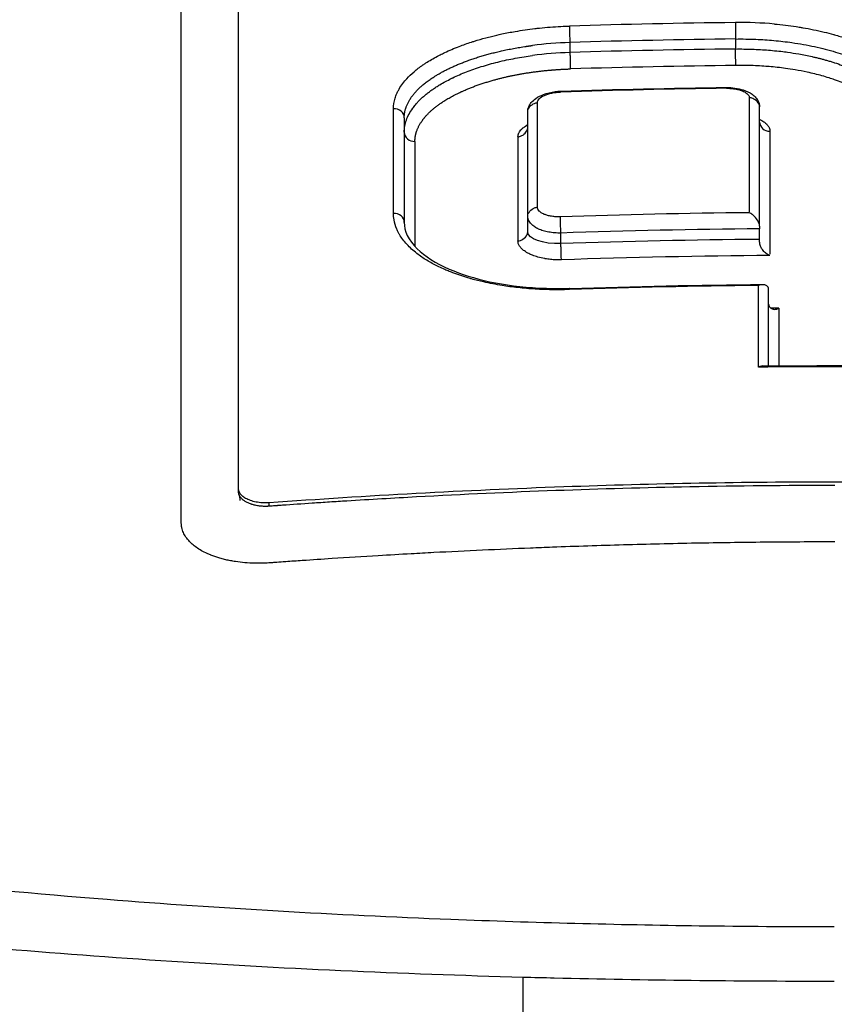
# Model space of a CAD drawing. Header units: millimetres. Extents: x 0 to 4378, y 0 to 2376.
# Tile 197 of 256: x 769 to 777, y 2201 to 2210. Entities that reach past the tile are written whole.
import ezdxf

# ---------------------------------------------------------------- set-up
doc = ezdxf.new("R2010")
doc.units = ezdxf.units.MM
doc.header["$LTSCALE"] = 0.2

# ---------------------------------------------------------------- blocks, each defined once
blk = doc.blocks.new('A$Ce3085cef_1')
for p, q in [((-5.8641, 39.3959), (-5.8641, 44.5343)), ((-2.6082, 43.7849), (-2.6082, 43.6864)), ((-0.9801, 43.8191), (-0.9801, 43.7207)), ((-3.0223, 41.9227), (-3.0223, 43.1037)), ((-0.7431, 41.9781), (-0.7431, 43.1513)), ((-4.2361, 43.0443), (-4.2361, 42.0161)), ((-2.9261, 43.0192), (-2.9261, 43.0192)), ((-2.6968, 41.8078), (-2.6968, 41.9119)), ((-0.7431, 41.9534), (-0.7431, 41.9534)), ((-0.7431, 41.8494), (-0.7431, 41.9534)), ((-0.7431, 41.8494), (-0.7431, 41.8494)), ((-0.6545, 40.6054), (-0.6545, 41.3579)), ((-5.8641, 39.3695), (-5.8641, 39.3959)), ((-5.5641, 39.2257), (-5.5641, 39.2593)), ((-3.0676, 31.8736), (-3.0676, 34.5946))]:
    blk.add_line(p, q)
for radius, start, end in [(86.4127, 313.060477, 226.939523), (59, 311.988837, 228.011163), (57.092, 313.69818, 226.30182), (43.77, 94.66213, 94.66216)]:
    blk.add_arc((0, 0), radius, start, end)
for centre, major_axis, ratio, start_param, end_param in [((0.0037, -29.7707), (79.4616, 0.0003), 0.92821, 1.583196, 1.603727), ((-2.6094, 43.8556), (0.0031, -0.1), 0.012293, 3.571037, 5.497822), ((-1.3073, 43.0114), (2.0091, 0.2303), 0.468781, 1.15717, 1.354595), ((-2.5748, 43.1707), (1.5481, 0.0426), 0.397012, 1.581389, 1.822153), ((0.0037, -29.7435), (79.293, 0.0001), 0.927804, 1.583203, 1.603741), ((-2.6042, 42.9646), (1.6381, 0.061), 0.440164, 1.55681, 1.783476), ((0.0038, -29.6722), (79.1368, 0.0001), 0.92749, 1.583228, 1.603807), ((0.0038, -29.6448), (78.9683, -0.0001), 0.927077, 1.583235, 1.603822), ((0.0056, -29.2898), (-78.2616, -0.0002), 0.928055, 4.726124, 4.74695), ((-2.6968, 43.2526), (0.0018, -0.0536), 0.018829, 3.145343, 3.70508), ((-1.0687, 43.289), (0.0007, -0.0538), 0.007405, 3.1416, 3.707715), ((-1.0687, 43.289), (0.0007, -0.0538), 0.007405, 3.137067, 3.1416), ((-2.9457, -29.8101), (0.019, 81.126), 0.000071, 5.803652, 5.831887), ((-0.8515, -30.1104), (-0.007, -81.489), 0.000028, 2.660253, 2.691101), ((-4.3629, -29.5184), (0.0211, 80.7617), 0.000068, 5.802861, 5.831224), ((-4.3361, 43.0443), (0.1, 0), 0.899596, 0, 1.626139), ((-0.6431, 43.003), (-0.1, 0), 0.900526, 6.283185, 7.862272), ((-4.1361, 42.9025), (-0.1, 0), 0.899995, 6.283175, 7.906902), ((-0.6365, -30.1278), (0.0055, -81.1094), 0.000023, 3.591106, 3.624604), ((-4.1093, -29.5575), (-0.0212, 80.4119), 0.000071, 0.45104, 0.479465), ((-3.0981, -29.7669), (-0.0196, 80.6733), 0.000073, 0.450484, 0.478814), ((-4.3361, 42.0161), (0.1, 0), 0.886849, 0.000221, 1.627434), ((0.0076, -28.1721), (-75.7133, -0.0005), 0.928348, 4.723634, 4.748175), ((-4.3361, 42.0161), (0.1, 0), 0.886849, 0, 0.000221), ((0.0069, -28.1171), (-75.5231, -0.0002), 0.927848, 4.722318, 4.748194), ((-0.743, 42.0704), (-0.0001, -0.1331), 0.000577, 5.47928, 5.787409), ((0.007, -28.019), (-75.3372, -0.0001), 0.927455, 4.722345, 4.748285), ((-0.7432, 41.7337), (-0.0001, -0.1315), 0.000574, 2.333891, 2.64588), ((-4.1361, 41.8758), (0.1, 0), 0.887242, 4.697212, 4.766569), ((0.0063, -27.9658), (-75.1492, 0.0002), 0.926947, 4.721021, 4.748302), ((0.0088, -27.3771), (-74.1038, -0.0002), 0.928107, 4.722701, 4.747737), ((-2.6068, 41.2686), (-0.0033, 0.0999), 0.01318, 0.032065, 0.500459), ((-0.7644, -30.7863), (0.0084, 82.2556), 0.000039, 5.763106, 5.783078), ((-0.7615, 41.3793), (0.1057, -0.0313), 0.536293, 0.167876, 0.505371), ((-0.5506, 41.19), (0.1025, -0.0321), 0.540826, 3.320002, 3.662502), ((0.0066, -27.3943), (-73.9544, 0), 0.927194, 4.719966, 4.721036), ((-0.5474, -30.7389), (-0.006, 81.8019), 0.000028, 0.496809, 0.511176), ((-0.0005, -25.6694), (-71.3938, 0), 0.928182, 4.701895, 4.722965)]:
    blk.add_ellipse(centre, major_axis=major_axis, ratio=ratio, start_param=start_param, end_param=end_param)
for points, knots in [([(-3.0676, 34.5946), (-3.6683, 34.6109), (-4.2645, 34.6324), (-5.4527, 34.6866), (-6.0434, 34.7192), (-7.8025, 34.8345), (-8.9555, 34.9344), (-10.4009, 35.0921), (-10.7198, 35.129), (-11.3987, 35.2122), (-11.7573, 35.259), (-14.9563, 35.7015), (-17.5555, 36.2448), (-20.0861, 37.0013), (-20.3724, 37.091), (-20.8056, 37.233), (-20.9514, 37.2819), (-21.3863, 37.4313), (-21.6674, 37.5331), (-22.0779, 37.689), (-22.2135, 37.7418), (-22.6156, 37.9022), (-22.8754, 38.0113), (-23.3797, 38.2344), (-23.6234, 38.3481), (-24.3338, 38.698), (-24.7719, 38.9399), (-25.5661, 39.4348), (-25.9226, 39.6877), (-26.3899, 40.07), (-26.5321, 40.1954), (-26.9431, 40.587), (-27.1799, 40.8575), (-27.5607, 41.4009), (-27.7053, 41.6726), (-28.2103, 43.0338), (-27.9319, 44.1023), (-26.6844, 45.4353), (-26.325, 45.7455), (-25.2759, 46.5023), (-24.5094, 46.9405), (-23.1725, 47.5633), (-22.6959, 47.765), (-21.6842, 48.1547), (-21.1468, 48.3434), (-20.5833, 48.5238)], [0.000007, 0.000007, 0.000007, 0.000007, 0.181296, 0.181296, 0.36259, 0.36259, 0.725449, 0.725449, 0.829256, 0.829256, 0.94777, 0.94777, 1.897123, 1.897123, 2.023549, 2.023549, 2.087146, 2.087146, 2.219428, 2.219428, 2.286205, 2.286205, 2.420452, 2.420452, 2.555207, 2.555207, 2.82874, 2.82874, 3.100813, 3.100813, 3.232046, 3.232046, 3.509604, 3.509604, 3.78222, 3.78222, 4.864201, 4.864201, 5.199734, 5.199734, 5.702448, 5.702448, 5.953638, 5.953638, 6.20439, 6.20439, 6.20439, 6.20439]), ([(-20.2547, 48.3825), (-21.0104, 48.1157), (-22.1924, 47.6647), (-24.1886, 46.5858), (-24.9002, 46.0891), (-26.5903, 44.4813), (-26.8306, 43.4343), (-26.4223, 41.9577), (-26.1116, 41.43), (-25.4006, 40.6646), (-25.1244, 40.4142), (-23.5524, 39.1881), (-21.6857, 38.2958), (-17.0097, 36.8027), (-14.2528, 36.2088), (-9.8987, 35.6157), (-8.5437, 35.4718), (-6.0427, 35.2748), (-4.9142, 35.21), (-2.9683, 35.1345), (-2.1499, 35.1136), (-0.8961, 35.0967), (-0.4546, 35.0937), (-0.0094, 35.0937)], [-5.832325, -5.832325, -5.832325, -5.832325, -5.274421, -5.274421, -4.846437, -4.846437, -3.928454, -3.928454, -3.418934, -3.418934, -3.165574, -3.165574, -2.150485, -2.150485, -1.152487, -1.152487, -0.72343, -0.72343, -0.378701, -0.378701, -0.13356, -0.13356, -0.000001, -0.000001, -0.000001, -0.000001]), ([(-6.4257, 39.0401), (-6.4263, 39.046), (-6.4266, 39.0514), (-6.427, 39.0593), (-6.4271, 39.0621), (-6.4272, 39.0686), (-6.4273, 39.0732), (-6.4272, 39.0833), (-6.4271, 39.0887), (-6.4269, 39.1007), (-6.4268, 39.1073), (-6.4268, 39.1181), (-6.4268, 39.1221), (-6.427, 39.1387), (-6.4271, 39.152), (-6.4272, 39.1831), (-6.4271, 39.2009), (-6.427, 39.2239), (-6.427, 39.23), (-6.427, 39.2379), (-6.427, 39.2399), (-6.4271, 39.2852), (-6.4271, 39.3297), (-6.4271, 39.3883), (-6.4271, 39.4032), (-6.4271, 39.4298), (-6.4271, 39.4418), (-6.4271, 39.4994), (-6.4271, 39.5465), (-6.4271, 39.6403), (-6.4271, 39.687), (-6.4271, 39.7431), (-6.4271, 39.7549), (-6.4271, 39.922), (-6.4271, 40.0806), (-6.4272, 40.2636), (-6.4272, 40.2852), (-6.4272, 40.3454), (-6.4272, 40.3842), (-6.4272, 40.5352), (-6.4272, 40.6486), (-6.4272, 40.8003), (-6.4272, 40.8398), (-6.4272, 40.9207), (-6.4271, 40.962), (-6.4271, 41.0404), (-6.4271, 41.0774), (-6.4271, 41.1589), (-6.4271, 41.2081), (-6.4272, 41.339), (-6.4272, 41.4211), (-6.4272, 41.5884), (-6.4272, 41.6736), (-6.4273, 41.8126), (-6.4273, 41.8658), (-6.4273, 42.0027), (-6.4273, 42.0868), (-6.4273, 42.2169), (-6.4273, 42.2627), (-6.4273, 42.3879), (-6.4273, 42.4678), (-6.4273, 42.5542), (-6.4273, 42.5605), (-6.4273, 42.6664), (-6.4273, 42.7663), (-6.4273, 42.8888), (-6.4273, 42.9108), (-6.4273, 43.0185), (-6.4273, 43.1044), (-6.4272, 43.2103), (-6.4272, 43.2299), (-6.4272, 43.2859), (-6.4272, 43.3239), (-6.4272, 43.4007), (-6.4272, 43.4395), (-6.4272, 43.5089), (-6.4272, 43.54), (-6.4272, 43.6421), (-6.4272, 43.7165), (-6.4272, 43.864), (-6.4273, 43.9371), (-6.4273, 44.0337), (-6.4273, 44.0579), (-6.4272, 44.0984), (-6.4272, 44.1149), (-6.4272, 44.1388), (-6.4272, 44.1463), (-6.4273, 44.1657), (-6.4272, 44.1776), (-6.4274, 44.2014), (-6.4262, 44.2134), (-6.4192, 44.2433), (-6.4117, 44.2613), (-6.3904, 44.2965), (-6.3768, 44.3138), (-6.3544, 44.3367), (-6.3484, 44.3425), (-6.3347, 44.3548), (-6.3269, 44.3613), (-6.3188, 44.3677)], [0.1547889, 0.1547889, 0.1547889, 0.1547889, 0.1556926, 0.1556926, 0.15625, 0.15625, 0.1571294, 0.1571294, 0.157985, 0.157985, 0.1588842, 0.1588842, 0.1593979, 0.1593979, 0.1609748, 0.1609748, 0.16303, 0.16303, 0.1637965, 0.1637965, 0.1640625, 0.1640625, 0.1698619, 0.1698619, 0.171875, 0.171875, 0.1734917, 0.1734917, 0.17959, 0.17959, 0.1858108, 0.1858108, 0.1875, 0.1875, 0.2102807, 0.2102807, 0.213324, 0.213324, 0.21875, 0.21875, 0.234375, 0.234375, 0.2394535, 0.2394535, 0.2447268, 0.2447268, 0.25, 0.25, 0.2579257, 0.2579257, 0.271009, 0.271009, 0.2844034, 0.2844034, 0.2926672, 0.2926672, 0.3055371, 0.3055371, 0.3125, 0.3125, 0.3245564, 0.3245564, 0.3255033, 0.3255033, 0.3404729, 0.3404729, 0.34375, 0.34375, 0.3564771, 0.3564771, 0.359375, 0.359375, 0.3647332, 0.3647332, 0.3702121, 0.3702121, 0.375, 0.375, 0.3873006, 0.3873006, 0.3994031, 0.3994031, 0.40346, 0.40346, 0.40625, 0.40625, 0.4075224, 0.4075224, 0.409563, 0.409563, 0.4116065, 0.4116065, 0.4146444, 0.4146444, 0.4175924, 0.4175924, 0.4185939, 0.4185939, 0.4197379, 0.4197379, 0.4197379, 0.4197379]), ([(-4.3416, 43.1342), (-4.3416, 43.1685), (-4.3364, 43.203), (-4.3213, 43.2526), (-4.3156, 43.2679), (-4.3044, 43.2933), (-4.2993, 43.3036), (-4.2741, 43.3504), (-4.2484, 43.3865), (-4.215, 43.4239), (-4.213, 43.4261), (-4.1896, 43.4518), (-4.1657, 43.4748), (-4.1127, 43.5203), (-4.0835, 43.5427), (-4.0426, 43.5708), (-4.0331, 43.5772), (-3.9879, 43.6065), (-3.9497, 43.6287), (-3.9006, 43.6546), (-3.8919, 43.659), (-3.8681, 43.6711), (-3.8527, 43.6786), (-3.7922, 43.7071), (-3.745, 43.7272), (-3.6569, 43.7611), (-3.6168, 43.7753), (-3.5655, 43.792), (-3.5554, 43.7952), (-3.5095, 43.8095), (-3.4727, 43.8202), (-3.4162, 43.8353), (-3.397, 43.8402), (-3.3443, 43.8532), (-3.3105, 43.861), (-3.2329, 43.8775), (-3.1888, 43.886), (-3.081, 43.9046), (-3.0165, 43.9139), (-2.9365, 43.9234), (-2.9216, 43.925), (-2.8371, 43.9339), (-2.7667, 43.9394), (-2.6684, 43.9444), (-2.6406, 43.9456), (-2.6127, 43.9464)], [0, 0, 0, 0, 0.086535, 0.086535, 0.124961, 0.124961, 0.151074, 0.151074, 0.244171, 0.244171, 0.25, 0.25, 0.31207, 0.31207, 0.375, 0.375, 0.39351, 0.39351, 0.461179, 0.461179, 0.475398, 0.475398, 0.5, 0.5, 0.570047, 0.570047, 0.625, 0.625, 0.638241, 0.638241, 0.685239, 0.685239, 0.70908, 0.70908, 0.75, 0.75, 0.801734, 0.801734, 0.874941, 0.874941, 0.891604, 0.891604, 0.969373, 0.969373, 1, 1, 1, 1]), ([(-0.9818, 43.9807), (-0.9818, 43.9776), (-0.9817, 43.9729), (-0.9817, 43.9606), (-0.9816, 43.9528), (-0.9814, 43.9349), (-0.9813, 43.9245), (-0.9812, 43.9116), (-0.9812, 43.9092), (-0.981, 43.8954), (-0.9809, 43.8838), (-0.9806, 43.8622), (-0.9805, 43.8521), (-0.9803, 43.835), (-0.9802, 43.8279), (-0.9801, 43.8209), (-0.9801, 43.82), (-0.9801, 43.8191)], [0, 0, 0, 0, 0.1392269, 0.1392269, 0.2922355, 0.2922355, 0.4565771, 0.4565771, 0.493318, 0.493318, 0.6679655, 0.6679655, 0.8339827, 0.8339827, 0.9775709, 0.9775709, 1, 1, 1, 1]), ([(-0.5987, 43.9664), (-0.5253, 43.9599), (-0.4531, 43.9513), (-0.3826, 43.9406), (-0.3735, 43.9393), (-0.3643, 43.9378), (-0.3552, 43.9364), (-0.3428, 43.9344), (-0.3304, 43.9324), (-0.318, 43.9303), (-0.2465, 43.9181), (-0.1769, 43.9038), (-0.11, 43.8875), (-0.0788, 43.8799), (-0.0483, 43.8719), (-0.0183, 43.8635), (-0.0149, 43.8626), (-0.0115, 43.8616), (-0.0081, 43.8606), (0.0305, 43.8496), (0.0681, 43.8378), (0.1044, 43.8253), (0.1443, 43.8116), (0.1828, 43.7972), (0.2197, 43.782), (0.2277, 43.7786), (0.2358, 43.7753), (0.2437, 43.7719), (0.2803, 43.7562), (0.3153, 43.7398), (0.3485, 43.7228), (0.3818, 43.7057), (0.4133, 43.688), (0.4428, 43.6696), (0.4482, 43.6662), (0.4536, 43.6628), (0.4588, 43.6594), (0.4887, 43.6401), (0.5163, 43.6201), (0.5417, 43.5996)], [0.1417191, 0.1417191, 0.1417191, 0.1417191, 0.2245257, 0.2245257, 0.2245257, 0.2352819, 0.2352819, 0.2352819, 0.2500001, 0.2500001, 0.2500001, 0.3353253, 0.3353253, 0.3353253, 0.3750004, 0.3750004, 0.3750004, 0.3795212, 0.3795212, 0.3795212, 0.4310028, 0.4310028, 0.4310028, 0.4875887, 0.4875887, 0.4875887, 0.5000005, 0.5000005, 0.5000005, 0.5571926, 0.5571926, 0.5571926, 0.6144663, 0.6144663, 0.6144663, 0.6250007, 0.6250007, 0.6250007, 0.6844931, 0.6844931, 0.6844931, 0.6844931]), ([(-0.9801, 43.8191), (-0.913, 43.8199), (-0.8459, 43.8189), (-0.7202, 43.8136), (-0.6614, 43.8097), (-0.5434, 43.799), (-0.4842, 43.7922), (-0.3495, 43.7731), (-0.2749, 43.7598), (-0.1314, 43.7287), (-0.0625, 43.7109), (0.0635, 43.6724), (0.121, 43.652), (0.2101, 43.6153), (0.2439, 43.5999), (0.3364, 43.5534), (0.3904, 43.5206), (0.4525, 43.4747), (0.4672, 43.463), (0.5213, 43.417), (0.5547, 43.3813), (0.597, 43.3217), (0.6104, 43.2984), (0.637, 43.2385), (0.6461, 43.2015), (0.6479, 43.1603), (0.648, 43.1562), (0.648, 43.1522)], [0, 0, 0, 0, 0.0781426, 0.0781426, 0.1478331, 0.1478331, 0.2199982, 0.2199982, 0.3154517, 0.3154517, 0.4109052, 0.4109052, 0.5000049, 0.5000049, 0.5590367, 0.5590367, 0.6713892, 0.6713892, 0.7086872, 0.7086872, 0.8168879, 0.8168879, 0.8845111, 0.8845111, 0.9887063, 0.9887063, 1, 1, 1, 1]), ([(-4.2361, 42.9025), (-4.2361, 42.9229), (-4.2342, 42.9429), (-4.2308, 42.9624), (-4.2272, 42.9828), (-4.2218, 43.0028), (-4.2149, 43.0223), (-4.2078, 43.0424), (-4.199, 43.0618), (-4.1889, 43.0808), (-4.1783, 43.1006), (-4.1662, 43.1198), (-4.1529, 43.1383), (-4.1443, 43.1502), (-4.1352, 43.1619), (-4.1257, 43.1732), (-4.1175, 43.183), (-4.1093, 43.1922), (-4.101, 43.201), (-4.0925, 43.2101), (-4.0839, 43.2188), (-4.0752, 43.2273), (-4.0663, 43.2359), (-4.0573, 43.2442), (-4.048, 43.2524), (-4.0387, 43.2606), (-4.0292, 43.2687), (-4.0193, 43.2767), (-4.0096, 43.2846), (-3.9996, 43.2925), (-3.9889, 43.3005), (-3.9786, 43.3082), (-3.9678, 43.3161), (-3.9561, 43.3242), (-3.9452, 43.3318), (-3.9336, 43.3396), (-3.9211, 43.3476), (-3.91, 43.3548), (-3.8981, 43.3622), (-3.8854, 43.3698), (-3.8499, 43.3911), (-3.8125, 43.4114), (-3.7735, 43.4306), (-3.7706, 43.432), (-3.7678, 43.4334), (-3.7649, 43.4348), (-3.7623, 43.4361), (-3.7596, 43.4374), (-3.7569, 43.4387), (-3.7145, 43.459), (-3.6703, 43.4781), (-3.6245, 43.496), (-3.5773, 43.5144), (-3.5284, 43.5316), (-3.4783, 43.5474), (-3.4257, 43.5639), (-3.3718, 43.579), (-3.3167, 43.5926), (-3.2879, 43.5997), (-3.2589, 43.6064), (-3.2295, 43.6128), (-3.1735, 43.6248), (-3.1165, 43.6354), (-3.0589, 43.6446), (-3.0315, 43.6489), (-3.0039, 43.6529), (-2.9763, 43.6566)], [0, 0, 0, 0, 0.0500932, 0.0500932, 0.0500932, 0.1027057, 0.1027057, 0.1027057, 0.1568514, 0.1568514, 0.1568514, 0.2135583, 0.2135583, 0.2135583, 0.25, 0.25, 0.25, 0.28125, 0.28125, 0.28125, 0.3135932, 0.3135932, 0.3135932, 0.3466932, 0.3466932, 0.3466932, 0.380007, 0.380007, 0.380007, 0.4124276, 0.4124276, 0.4124276, 0.4439242, 0.4439242, 0.4439242, 0.4735639, 0.4735639, 0.4735639, 0.5, 0.5, 0.5, 0.5736175, 0.5736175, 0.5736175, 0.5789606, 0.5789606, 0.5789606, 0.5839635, 0.5839635, 0.5839635, 0.6629122, 0.6629122, 0.6629122, 0.7443282, 0.7443282, 0.7443282, 0.8296264, 0.8296264, 0.8296264, 0.8742063, 0.8742063, 0.8742063, 0.9594498, 0.9594498, 0.9594498, 1, 1, 1, 1]), ([(-2.6082, 43.6864), (-2.6076, 43.6745), (-2.607, 43.6572), (-2.6064, 43.6382), (-2.6057, 43.6161), (-2.605, 43.5918), (-2.6045, 43.5709), (-2.604, 43.5528), (-2.6037, 43.5373), (-2.6036, 43.5283), (-2.6036, 43.527), (-2.6036, 43.5259), (-2.6036, 43.5249)], [0, 0, 0, 0, 0.302576, 0.302576, 0.302576, 0.65372, 0.65372, 0.65372, 0.958612, 0.958612, 0.958612, 1, 1, 1, 1]), ([(-0.9801, 43.7207), (-0.9255, 43.7214), (-0.8711, 43.7207), (-0.7627, 43.717), (-0.7086, 43.7139), (-0.6019, 43.7054), (-0.5493, 43.6999), (-0.4876, 43.692), (-0.4779, 43.6907), (-0.4314, 43.6843), (-0.395, 43.6786), (-0.3147, 43.6646), (-0.2711, 43.6559), (-0.2158, 43.6435), (-0.2042, 43.6408), (-0.1815, 43.6354), (-0.1705, 43.6327), (-0.1489, 43.6272), (-0.1383, 43.6245), (-0.1168, 43.6187), (-0.1059, 43.6158), (-0.0834, 43.6094), (-0.0718, 43.6061), (-0.0478, 43.5989), (-0.0356, 43.5952), (-0.0177, 43.5895), (-0.013, 43.588), (0.0442, 43.5694), (0.0944, 43.5509), (0.151, 43.5273), (0.1599, 43.5235), (0.2019, 43.505), (0.2338, 43.4897), (0.3047, 43.4522), (0.3426, 43.4295), (0.3838, 43.4015), (0.3906, 43.3968), (0.4043, 43.387), (0.4111, 43.382), (0.4247, 43.3717), (0.4314, 43.3665), (0.4445, 43.3561), (0.4507, 43.351), (0.464, 43.3397), (0.4701, 43.3343), (0.48, 43.3255), (0.4871, 43.3189), (0.5024, 43.3042), (0.5105, 43.296), (0.5274, 43.2781), (0.5361, 43.2683), (0.5536, 43.2473), (0.5623, 43.2361), (0.5793, 43.2121), (0.5875, 43.1995), (0.6028, 43.1732), (0.6099, 43.1596), (0.6226, 43.1312), (0.6283, 43.1164), (0.6376, 43.0861), (0.6413, 43.0705), (0.6465, 43.0381), (0.648, 43.0212), (0.648, 43.0037)], [0, 0, 0, 0, 0.078315, 0.078315, 0.157207, 0.157207, 0.235425, 0.235425, 0.25, 0.25, 0.305767, 0.305767, 0.375, 0.375, 0.395515, 0.395515, 0.416776, 0.416776, 0.437582, 0.437582, 0.457519, 0.457519, 0.476434, 0.476434, 0.493918, 0.493918, 0.5, 0.5, 0.565792, 0.565792, 0.578177, 0.578177, 0.625, 0.625, 0.6875, 0.6875, 0.698688, 0.698688, 0.709437, 0.709437, 0.720541, 0.720541, 0.732504, 0.732504, 0.75, 0.75, 0.78125, 0.78125, 0.811732, 0.811732, 0.841486, 0.841486, 0.870389, 0.870389, 0.898375, 0.898375, 0.924935, 0.924935, 0.950745, 0.950745, 0.975395, 0.975395, 1, 1, 1, 1]), ([(-0.9783, 43.5592), (-0.9783, 43.5664), (-0.9784, 43.5804), (-0.9786, 43.5975), (-0.9788, 43.6175), (-0.979, 43.6416), (-0.9793, 43.6642), (-0.9795, 43.6838), (-0.9798, 43.7022), (-0.98, 43.7156), (-0.98, 43.7174), (-0.98, 43.7191), (-0.9801, 43.7207)], [0, 0, 0, 0, 0.302634, 0.302634, 0.302634, 0.653939, 0.653939, 0.653939, 0.958939, 0.958939, 0.958939, 1, 1, 1, 1]), ([(0.5472, 42.9136), (0.5472, 42.9353), (0.5449, 42.957), (0.5401, 42.9785), (0.5356, 42.9989), (0.5289, 43.0191), (0.52, 43.0392), (0.5063, 43.0701), (0.4872, 43.1006), (0.4632, 43.1303), (0.4534, 43.1424), (0.4428, 43.1543), (0.4314, 43.1661), (0.4007, 43.198), (0.3642, 43.2287), (0.3222, 43.2579), (0.3119, 43.2651), (0.3013, 43.2722), (0.2903, 43.2792), (0.2625, 43.2969), (0.2326, 43.314), (0.2009, 43.3304), (0.1691, 43.3468), (0.1355, 43.3625), (0.1001, 43.3774), (0.0897, 43.3818), (0.0791, 43.3862), (0.0683, 43.3905), (0.0436, 43.4004), (0.0181, 43.4099), (-0.0081, 43.419), (-0.0254, 43.425), (-0.0429, 43.4308), (-0.0608, 43.4365), (-0.0837, 43.4438), (-0.1071, 43.4507), (-0.1309, 43.4574), (-0.1774, 43.4704), (-0.2256, 43.4822), (-0.2752, 43.4928), (-0.3142, 43.5012), (-0.3541, 43.5088), (-0.3947, 43.5156), (-0.4258, 43.5209), (-0.4574, 43.5257), (-0.4894, 43.53), (-0.5423, 43.5372), (-0.5962, 43.5431), (-0.6507, 43.5477), (-0.6607, 43.5486), (-0.6707, 43.5493), (-0.6808, 43.5501), (-0.7358, 43.5542), (-0.7915, 43.5569), (-0.8474, 43.5583), (-0.8909, 43.5594), (-0.9346, 43.5597), (-0.9783, 43.5592)], [0, 0, 0, 0, 0.0625, 0.0625, 0.0625, 0.1215227, 0.1215227, 0.1215227, 0.2128591, 0.2128591, 0.2128591, 0.2500003, 0.2500003, 0.2500003, 0.3503801, 0.3503801, 0.3503801, 0.3750002, 0.3750002, 0.3750002, 0.4375002, 0.4375002, 0.4375002, 0.5000002, 0.5000002, 0.5000002, 0.5185161, 0.5185161, 0.5185161, 0.5610714, 0.5610714, 0.5610714, 0.5891325, 0.5891325, 0.5891325, 0.6250002, 0.6250002, 0.6250002, 0.6950025, 0.6950025, 0.6950025, 0.7500001, 0.7500001, 0.7500001, 0.7922639, 0.7922639, 0.7922639, 0.8621964, 0.8621964, 0.8621964, 0.875, 0.875, 0.875, 0.9452517, 0.9452517, 0.9452517, 1, 1, 1, 1]), ([(-3.0223, 43.1045), (-3.0222, 43.1198), (-3.0189, 43.1358), (-3.0067, 43.166), (-2.9978, 43.1805), (-2.9745, 43.2091), (-2.9592, 43.2227), (-2.92, 43.2503), (-2.8947, 43.263), (-2.8322, 43.2868), (-2.7925, 43.2966), (-2.7342, 43.3042), (-2.7164, 43.3056), (-2.6987, 43.3062)], [0, 0, 0, 0, 0.00585228, 0.00585228, 0.0116932, 0.0116932, 0.01878088, 0.01878088, 0.0285227, 0.0285227, 0.04105903, 0.04105903, 0.04637699, 0.04637699, 0.04637699, 0.04637699]), ([(-2.9261, 43.1936), (-2.9261, 43.2065), (-2.9207, 43.2195), (-2.8973, 43.244), (-2.8797, 43.2551), (-2.8374, 43.2743), (-2.8126, 43.2825), (-2.7578, 43.2939), (-2.7284, 43.2969), (-2.6989, 43.2979)], [0, 0, 0, 0, 0.24981, 0.24981, 0.50014, 0.50014, 0.749753, 0.749753, 1, 1, 1, 1]), ([(-1.0695, 43.3344), (-1.0578, 43.3345), (-1.0462, 43.3343), (-1.0346, 43.3337), (-1.0233, 43.3331), (-1.0121, 43.3321), (-1.0012, 43.3308), (-0.9954, 43.3301), (-0.9897, 43.3293), (-0.9841, 43.3284), (-0.9692, 43.3259), (-0.955, 43.3228), (-0.9418, 43.3191), (-0.9309, 43.316), (-0.9206, 43.3125), (-0.9111, 43.3087), (-0.8984, 43.3035), (-0.8871, 43.2976), (-0.8777, 43.2912), (-0.8715, 43.2871), (-0.8662, 43.2827), (-0.8616, 43.2782), (-0.8572, 43.2738), (-0.8536, 43.2692), (-0.8509, 43.2646), (-0.8482, 43.26), (-0.8463, 43.2554), (-0.8452, 43.2507), (-0.8445, 43.2476), (-0.8442, 43.2445), (-0.8442, 43.2413)], [0, 0, 0, 0, 0.100078, 0.100078, 0.100078, 0.198297, 0.198297, 0.198297, 0.25, 0.25, 0.25, 0.387298, 0.387298, 0.387298, 0.5, 0.5, 0.5, 0.651754, 0.651754, 0.651754, 0.75, 0.75, 0.75, 0.845235, 0.845235, 0.845235, 0.9381, 0.9381, 0.9381, 1, 1, 1, 1]), ([(-1.0694, 43.3427), (-1.0412, 43.3431), (-1.0127, 43.3411), (-0.957, 43.333), (-0.9294, 43.3266), (-0.8723, 43.3077), (-0.8431, 43.2941), (-0.8034, 43.2656), (-0.7903, 43.2541), (-0.7707, 43.231), (-0.7633, 43.2201), (-0.753, 43.1997), (-0.7494, 43.1904), (-0.7444, 43.1713), (-0.7431, 43.1614), (-0.7431, 43.1518)], [0, 0, 0, 0, 0.00847318, 0.00847318, 0.01746871, 0.01746871, 0.02861113, 0.02861113, 0.0346078, 0.0346078, 0.03915275, 0.03915275, 0.04269395, 0.04269395, 0.04637488, 0.04637488, 0.04637488, 0.04637488]), ([(-3.0223, 43.1037), (-3.0223, 43.1209), (-3.0138, 43.1388), (-2.9887, 43.1679), (-2.9729, 43.1796), (-2.9462, 43.1907), (-2.9361, 43.1932), (-2.9261, 43.1936)], [0, 0, 0, 0, 0.412215, 0.412215, 0.783787, 0.783787, 1, 1, 1, 1]), ([(-0.7431, 43.1513), (-0.7431, 43.1686), (-0.7519, 43.1867), (-0.778, 43.2159), (-0.7942, 43.2276), (-0.8222, 43.2388), (-0.8334, 43.2413), (-0.8442, 43.2413)], [0, 0, 0, 0, 0.405959, 0.405959, 0.77162, 0.77162, 1, 1, 1, 1]), ([(-3.1183, 42.8581), (-3.1184, 42.8643), (-3.1177, 42.8704), (-3.115, 42.8829), (-3.1129, 42.8892), (-3.1081, 42.8994), (-3.106, 42.9032), (-3.0995, 42.9134), (-3.0946, 42.9196), (-3.0833, 42.9321), (-3.0768, 42.9382), (-3.0646, 42.9486), (-3.0592, 42.9528), (-3.047, 42.9615), (-3.0402, 42.9661), (-3.0294, 42.9727), (-3.026, 42.9748), (-3.0223, 42.9769)], [0, 0, 0, 0, 0.0955415, 0.0955415, 0.1917995, 0.1917995, 0.2504489, 0.2504489, 0.3457085, 0.3457085, 0.4379886, 0.4379886, 0.5009372, 0.5009372, 0.5684335, 0.5684335, 0.5989287, 0.5989287, 0.5989287, 0.5989287]), ([(-0.7431, 43.0299), (-0.7383, 43.0274), (-0.7336, 43.0249), (-0.7168, 43.0153), (-0.7055, 43.008), (-0.6884, 42.9949), (-0.6819, 42.9894), (-0.6692, 42.977), (-0.6633, 42.9701), (-0.6552, 42.9586), (-0.6525, 42.9539), (-0.6474, 42.943), (-0.6453, 42.9366), (-0.6428, 42.9245), (-0.6423, 42.9187), (-0.6423, 42.9129)], [0.5605411, 0.5605411, 0.5605411, 0.5605411, 0.5945619, 0.5945619, 0.6860729, 0.6860729, 0.7509063, 0.7509063, 0.8263478, 0.8263478, 0.875453, 0.875453, 0.9409583, 0.9409583, 1, 1, 1, 1]), ([(-3.1183, 42.8581), (-3.1075, 42.8586), (-3.0964, 42.8616), (-3.0764, 42.8706), (-3.0673, 42.8763), (-3.0449, 42.8946), (-3.0334, 42.9093), (-3.0248, 42.9305), (-3.0232, 42.9365), (-3.0224, 42.9444), (-3.0223, 42.9462), (-3.0223, 42.9481)], [0, 0, 0, 0, 0.2351958, 0.2351958, 0.4451295, 0.4451295, 0.8127781, 0.8127781, 0.9554518, 0.9554518, 1, 1, 1, 1]), ([(-3.0223, 42.077), (-3.0223, 42.0939), (-3.0138, 42.1116), (-2.9887, 42.1403), (-2.9729, 42.1518), (-2.9463, 42.1627), (-2.9361, 42.1652), (-2.9262, 42.1657)], [0, 0, 0, 0, 0.412348, 0.412348, 0.784046, 0.784046, 1, 1, 1, 1]), ([(-2.7017, 42.0711), (-2.7164, 42.0707), (-2.731, 42.0708), (-2.7453, 42.0716), (-2.7596, 42.0724), (-2.7736, 42.0738), (-2.7871, 42.0759), (-2.801, 42.078), (-2.8144, 42.0808), (-2.8269, 42.0842), (-2.8387, 42.0875), (-2.8498, 42.0912), (-2.8599, 42.0954), (-2.8661, 42.098), (-2.8719, 42.1008), (-2.8773, 42.1037), (-2.8859, 42.1083), (-2.8935, 42.1133), (-2.9, 42.1186), (-2.9033, 42.1213), (-2.9063, 42.1241), (-2.909, 42.1269), (-2.9148, 42.1331), (-2.9192, 42.1396), (-2.9221, 42.1463), (-2.9248, 42.1527), (-2.9262, 42.1591), (-2.9262, 42.1657)], [0, 0, 0, 0, 0.1253687, 0.1253687, 0.1253687, 0.25, 0.25, 0.25, 0.3788125, 0.3788125, 0.3788125, 0.5, 0.5, 0.5, 0.5739101, 0.5739101, 0.5739101, 0.6907226, 0.6907226, 0.6907226, 0.75, 0.75, 0.75, 0.8787061, 0.8787061, 0.8787061, 1, 1, 1, 1]), ([(-0.7431, 41.9781), (-0.7431, 41.9814), (-0.7434, 41.9847), (-0.7453, 41.9972), (-0.7485, 42.007), (-0.7604, 42.0329), (-0.7712, 42.0491), (-0.7924, 42.0738), (-0.8017, 42.0831), (-0.8119, 42.0914), (-0.8125, 42.0919), (-0.8182, 42.0965), (-0.8232, 42.1), (-0.8286, 42.1034), (-0.8292, 42.1038), (-0.8349, 42.1073), (-0.8397, 42.1098), (-0.8442, 42.1117)], [0, 0, 0, 0, 0.00105443, 0.00105443, 0.00390422, 0.00390422, 0.00841748, 0.00841748, 0.01149109, 0.01149109, 0.01167124, 0.01167124, 0.01332918, 0.01332918, 0.01356017, 0.01356017, 0.01536733, 0.01536733, 0.01536733, 0.01536733]), ([(-2.6103, 41.3562), (-2.6769, 41.354), (-2.7435, 41.3536), (-2.8276, 41.3552), (-2.8456, 41.3557), (-2.8922, 41.3574), (-2.9207, 41.3587), (-3.0062, 41.3638), (-3.0628, 41.3685), (-3.1714, 41.3805), (-3.2235, 41.3875), (-3.3363, 41.4056), (-3.3965, 41.4172), (-3.4957, 41.4396), (-3.5357, 41.4497), (-3.5795, 41.4619), (-3.5844, 41.4633), (-3.6444, 41.4805), (-3.6973, 41.4979), (-3.7631, 41.5224), (-3.7784, 41.5284), (-3.8081, 41.5403), (-3.8225, 41.5463), (-3.8761, 41.5696), (-3.9136, 41.5876), (-3.9857, 41.6259), (-4.0201, 41.6463), (-4.0686, 41.6785), (-4.0846, 41.6898), (-4.1367, 41.7289), (-4.1695, 41.7578), (-4.2027, 41.7922), (-4.207, 41.7968), (-4.2392, 41.8321), (-4.2629, 41.8636), (-4.2867, 41.9038), (-4.2911, 41.9117), (-4.3003, 41.9294), (-4.305, 41.9392), (-4.3223, 41.9795), (-4.3314, 42.0105), (-4.34, 42.0626), (-4.3417, 42.0836), (-4.3417, 42.1047)], [0, 0, 0, 0, 0.073254, 0.073254, 0.093194, 0.093194, 0.125, 0.125, 0.189042, 0.189042, 0.25, 0.25, 0.323419, 0.323419, 0.375001, 0.375001, 0.38152, 0.38152, 0.455164, 0.455164, 0.477845, 0.477845, 0.5, 0.5, 0.56152, 0.56152, 0.625001, 0.625001, 0.658058, 0.658058, 0.737761, 0.737761, 0.75, 0.75, 0.831034, 0.831034, 0.850773, 0.850773, 0.875, 0.875, 0.949878, 0.949878, 1, 1, 1, 1]), ([(-4.2361, 42.0161), (-4.236, 41.9318), (-4.1975, 41.844), (-4.0359, 41.6852), (-3.9268, 41.615), (-3.6784, 41.5071), (-3.5432, 41.4647), (-3.2469, 41.4012), (-3.0816, 41.3799), (-2.8134, 41.3661), (-2.7115, 41.3652), (-2.61, 41.3685)], [0, 0, 0, 0, 0.0707495, 0.0707495, 0.1293118, 0.1293118, 0.1794082, 0.1794082, 0.2307929, 0.2307929, 0.2612526, 0.2612526, 0.2612526, 0.2612526]), ([(-2.6968, 41.9119), (-2.7062, 41.9116), (-2.716, 41.9116), (-2.7261, 41.9119), (-2.7363, 41.9122), (-2.7468, 41.9127), (-2.7573, 41.9136), (-2.7673, 41.9144), (-2.7773, 41.9154), (-2.7872, 41.9167), (-2.7971, 41.918), (-2.8069, 41.9195), (-2.8164, 41.9213), (-2.826, 41.923), (-2.8353, 41.925), (-2.8442, 41.9271), (-2.8537, 41.9294), (-2.8627, 41.9319), (-2.871, 41.9344), (-2.8793, 41.9369), (-2.887, 41.9395), (-2.8939, 41.9421), (-2.902, 41.9451), (-2.909, 41.948), (-2.9151, 41.9507), (-2.9183, 41.9521), (-2.9212, 41.9535), (-2.9238, 41.9548), (-2.925, 41.9554), (-2.9262, 41.956), (-2.9273, 41.9565), (-2.9328, 41.9593), (-2.9387, 41.9626), (-2.9449, 41.9664), (-2.9509, 41.97), (-2.9571, 41.9742), (-2.9634, 41.9789), (-2.9691, 41.9832), (-2.9748, 41.9879), (-2.9803, 41.9931), (-2.9858, 41.9982), (-2.991, 42.0037), (-2.9959, 42.0097), (-3.0005, 42.0153), (-3.0048, 42.0213), (-3.0085, 42.0278), (-3.0122, 42.0341), (-3.0153, 42.0409), (-3.0177, 42.0481), (-3.0182, 42.0495), (-3.0186, 42.051), (-3.019, 42.0525), (-3.0207, 42.0583), (-3.0218, 42.0644), (-3.0222, 42.0707), (-3.0223, 42.0728), (-3.0224, 42.0749), (-3.0223, 42.077)], [0, 0, 0, 0, 0.0547838, 0.0547838, 0.0547838, 0.1103483, 0.1103483, 0.1103483, 0.1631642, 0.1631642, 0.1631642, 0.216192, 0.216192, 0.216192, 0.2698841, 0.2698841, 0.2698841, 0.3272379, 0.3272379, 0.3272379, 0.3838249, 0.3838249, 0.3838249, 0.449108, 0.449108, 0.449108, 0.4831792, 0.4831792, 0.4831792, 0.4992991, 0.4992991, 0.4992991, 0.5796444, 0.5796444, 0.5796444, 0.6573322, 0.6573322, 0.6573322, 0.7276993, 0.7276993, 0.7276993, 0.7961835, 0.7961835, 0.7961835, 0.8600967, 0.8600967, 0.8600967, 0.9223649, 0.9223649, 0.9223649, 0.934904, 0.934904, 0.934904, 0.9839671, 0.9839671, 0.9839671, 1, 1, 1, 1]), ([(-2.6968, 41.9119), (-2.6975, 41.9268), (-2.6983, 41.9506), (-2.6999, 41.9978), (-2.7006, 42.021), (-2.7014, 42.0533), (-2.7017, 42.0645), (-2.7017, 42.0711)], [0, 0, 0, 0, 0.3927613, 0.3927613, 0.7428237, 0.7428237, 1, 1, 1, 1]), ([(-3.1182, 41.834), (-3.1015, 41.8348), (-3.0843, 41.8413), (-3.0511, 41.863), (-3.036, 41.8797), (-3.0244, 41.9057), (-3.0223, 41.9143), (-3.0223, 41.9227)], [0, 0, 0, 0, 0.362355, 0.362355, 0.795237, 0.795237, 1, 1, 1, 1]), ([(-2.6918, 41.6487), (-2.7098, 41.6481), (-2.7278, 41.648), (-2.7634, 41.6491), (-2.781, 41.6503), (-2.8157, 41.6536), (-2.8328, 41.6559), (-2.8513, 41.659), (-2.8531, 41.6594), (-2.8786, 41.6639), (-2.9011, 41.6691), (-2.9412, 41.6806), (-2.959, 41.6867), (-2.988, 41.6983), (-2.9995, 41.7035), (-3.0271, 41.7173), (-3.0421, 41.7262), (-3.066, 41.7434), (-3.0755, 41.7514), (-3.0915, 41.7676), (-3.098, 41.7758), (-3.1084, 41.7926), (-3.1123, 41.8013), (-3.1171, 41.818), (-3.1182, 41.826), (-3.1182, 41.834)], [0, 0, 0, 0, 0.080028, 0.080028, 0.160069, 0.160069, 0.240876, 0.240876, 0.250033, 0.250033, 0.366077, 0.366077, 0.469154, 0.469154, 0.544501, 0.544501, 0.658797, 0.658797, 0.75, 0.75, 0.835792, 0.835792, 0.922301, 0.922301, 1, 1, 1, 1]), ([(-0.6423, 41.691), (-0.6425, 41.6911), (-0.643, 41.6912), (-0.6514, 41.6942), (-0.6643, 41.6996), (-0.6898, 41.7182), (-0.6999, 41.7276), (-0.7198, 41.7518), (-0.7284, 41.7666), (-0.7371, 41.7886), (-0.7394, 41.7962), (-0.7423, 41.8108), (-0.7431, 41.8178), (-0.7431, 41.8246)], [-0.00010774, -0.00010774, -0.00010774, -0.00010774, 0, 0, 0.0030585, 0.0030585, 0.00526375, 0.00526375, 0.00801663, 0.00801663, 0.00937609, 0.00937609, 0.01063146, 0.01063146, 0.01063146, 0.01063146]), ([(-2.6918, 41.6487), (-2.6919, 41.6585), (-2.6924, 41.6793), (-2.6937, 41.7246), (-2.6945, 41.7484), (-2.6958, 41.7844), (-2.6963, 41.798), (-2.6968, 41.8078)], [0, 0, 0, 0, 0.393787, 0.393787, 0.744302, 0.744302, 1, 1, 1, 1]), ([(-0.7556, 41.3956), (-0.7536, 41.3966), (-0.7517, 41.3975), (-0.7373, 41.4038), (-0.7247, 41.4062), (-0.7021, 41.4062), (-0.6913, 41.4039), (-0.6776, 41.3969), (-0.6734, 41.394), (-0.6664, 41.3874), (-0.6634, 41.3837), (-0.6609, 41.3794)], [-0.01576427, -0.01576427, -0.01576427, -0.01576427, -0.0149023, -0.0149023, -0.00948324, -0.00948324, -0.00441114, -0.00441114, -0.00209553, -0.00209553, -0.00007684, -0.00007684, -0.00007684, -0.00007684]), ([(-0.6481, 41.1903), (-0.6443, 41.1835), (-0.639, 41.1776), (-0.6325, 41.1729), (-0.6279, 41.1696), (-0.6229, 41.1671), (-0.6178, 41.1652), (-0.6142, 41.1639), (-0.6105, 41.1629), (-0.6068, 41.1623), (-0.6008, 41.1613), (-0.5946, 41.1611), (-0.5884, 41.1617), (-0.579, 41.1627), (-0.5696, 41.1655), (-0.5604, 41.1701), (-0.5581, 41.1712), (-0.5559, 41.1725), (-0.5537, 41.1738)], [-0.01517213, -0.01517213, -0.01517213, -0.01517213, -0.0115598, -0.0115598, -0.0115598, -0.00901134, -0.00901134, -0.00901134, -0.00723726, -0.00723726, -0.00723726, -0.00437063, -0.00437063, -0.00437063, 0, 0, 0, 0.00105534, 0.00105534, 0.00105534, 0.00105534]), ([(-0.7122, 40.6049), (-0.7212, 40.6048), (-0.7306, 40.6033), (-0.7402, 40.6001), (-0.7453, 40.5984), (-0.7504, 40.5962), (-0.7555, 40.5935)], [0.009344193, 0.009344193, 0.009344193, 0.009344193, 0.013143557, 0.013143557, 0.013143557, 0.015176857, 0.015176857, 0.015176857, 0.015176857]), ([(-5.5641, 39.2593), (-5.5863, 39.2579), (-5.608, 39.2578), (-5.6509, 39.2604), (-5.672, 39.2632), (-5.7119, 39.271), (-5.7308, 39.2762), (-5.7571, 39.2856), (-5.7655, 39.2891), (-5.7884, 39.2996), (-5.8017, 39.3072), (-5.8248, 39.3238), (-5.8347, 39.3328), (-5.85, 39.3514), (-5.8557, 39.361), (-5.8623, 39.379), (-5.864, 39.3874), (-5.8641, 39.3959)], [0, 0, 0, 0, 0.138995, 0.138995, 0.283573, 0.283573, 0.427879, 0.427879, 0.500515, 0.500515, 0.634198, 0.634198, 0.768956, 0.768956, 0.896936, 0.896936, 1, 1, 1, 1]), ([(5.5576, 39.2597), (4.5936, 39.3288), (3.6281, 39.3815), (1.7725, 39.4475), (0.8865, 39.4637), (-0.8933, 39.4636), (-1.7794, 39.4474), (-3.635, 39.3812), (-4.6004, 39.3285), (-5.5641, 39.2593)], [-1.113249, -1.113249, -1.113249, -1.113249, -0.823214, -0.823214, -0.556625, -0.556625, -0.29, -0.29, -0.000002, -0.000002, -0.000002, -0.000002]), ([(-0.0033, 39.43), (-0.0051, 39.43), (-0.0069, 39.43), (-0.4818, 39.43), (-0.9547, 39.4253), (-1.8669, 39.4078), (-2.306, 39.3954), (-3.2018, 39.3626), (-3.6584, 39.3418), (-4.3428, 39.3047), (-4.5709, 39.2914), (-4.8559, 39.2736), (-4.9129, 39.27), (-5.0269, 39.2626), (-5.0839, 39.2588), (-5.2385, 39.2485), (-5.3362, 39.2418), (-5.4474, 39.234), (-5.4611, 39.2331), (-5.4749, 39.2321)], [0.0000001, 0.0000001, 0.0000001, 0.0000001, 0.0009828, 0.0009828, 0.2559382, 0.2559382, 0.492771, 0.492771, 0.7391565, 0.7391565, 0.8623493, 0.8623493, 0.8931475, 0.8931475, 0.9239457, 0.9239457, 0.9766944, 0.9766944, 0.9841395, 0.9841395, 0.9841395, 0.9841395]), ([(-5.5641, 39.2257), (-5.5679, 39.2255), (-5.5716, 39.2253), (-5.5753, 39.2251), (-5.5777, 39.225), (-5.58, 39.2249), (-5.5824, 39.2249), (-5.5849, 39.2248), (-5.5875, 39.2247), (-5.5901, 39.2247), (-5.6025, 39.2245), (-5.615, 39.2247), (-5.6275, 39.2255), (-5.6408, 39.2263), (-5.6541, 39.2277), (-5.6671, 39.2295), (-5.6712, 39.2301), (-5.6753, 39.2307), (-5.6793, 39.2314), (-5.6867, 39.2327), (-5.6939, 39.2341), (-5.7009, 39.2357), (-5.7123, 39.2383), (-5.7233, 39.2412), (-5.7338, 39.2446), (-5.7359, 39.2452), (-5.7379, 39.2459), (-5.7399, 39.2466), (-5.7511, 39.2503), (-5.7615, 39.2544), (-5.7711, 39.2588), (-5.7811, 39.2633), (-5.7906, 39.2683), (-5.7994, 39.2738), (-5.8083, 39.2793), (-5.8164, 39.2852), (-5.8237, 39.2915), (-5.8245, 39.2922), (-5.8253, 39.293), (-5.8261, 39.2937), (-5.8332, 39.3002), (-5.8394, 39.3071), (-5.8446, 39.3142), (-5.8501, 39.3218), (-5.8545, 39.3296), (-5.8579, 39.3376), (-5.8584, 39.3389), (-5.859, 39.3403), (-5.8595, 39.3417), (-5.8616, 39.3476), (-5.8628, 39.3537), (-5.8635, 39.3597), (-5.8637, 39.3619), (-5.8639, 39.3641), (-5.864, 39.3662), (-5.8641, 39.3673), (-5.8641, 39.3684), (-5.8641, 39.3695)], [0.0000029, 0.0000029, 0.0000029, 0.0000029, 0.0244375, 0.0244375, 0.0244375, 0.0396943, 0.0396943, 0.0396943, 0.0564556, 0.0564556, 0.0564556, 0.1374525, 0.1374525, 0.1374525, 0.2245067, 0.2245067, 0.2245067, 0.25203, 0.25203, 0.25203, 0.3017283, 0.3017283, 0.3017283, 0.3822089, 0.3822089, 0.3822089, 0.3982556, 0.3982556, 0.3982556, 0.4856693, 0.4856693, 0.4856693, 0.5766982, 0.5766982, 0.5766982, 0.6679363, 0.6679363, 0.6679363, 0.6782274, 0.6782274, 0.6782274, 0.7708756, 0.7708756, 0.7708756, 0.8698131, 0.8698131, 0.8698131, 0.8870246, 0.8870246, 0.8870246, 0.9599993, 0.9599993, 0.9599993, 0.986423, 0.986423, 0.986423, 0.9999956, 0.9999956, 0.9999956, 0.9999956]), ([(-5.8469, 39.2809), (-5.8469, 39.2809), (-5.8469, 39.2813), (-5.847, 39.2828), (-5.8471, 39.2841), (-5.8474, 39.2878), (-5.8477, 39.2905), (-5.8488, 39.2988), (-5.8498, 39.3048), (-5.8533, 39.3214), (-5.8563, 39.3324), (-5.86, 39.3432)], [0.90378637, 0.90378637, 0.90378637, 0.90378637, 0.90456496, 0.90456496, 0.90553789, 0.90553789, 0.90700548, 0.90700548, 0.90966416, 0.90966416, 0.91417117, 0.91417117, 0.91417117, 0.91417117]), ([(-5.4749, 39.2321), (-5.4785, 39.2318), (-5.4821, 39.2316), (-5.4857, 39.2313), (-5.5012, 39.2303), (-5.5168, 39.2292), (-5.5324, 39.228), (-5.543, 39.2272), (-5.5536, 39.2264), (-5.5641, 39.2257)], [0.98413947, 0.98413947, 0.98413947, 0.98413947, 0.98605763, 0.98605763, 0.98605763, 0.9943622, 0.9943622, 0.9943622, 0.99999998, 0.99999998, 0.99999998, 0.99999998]), ([(-5.9674, 38.6948), (-5.9675, 38.6948), (-5.9675, 38.6948), (-5.9832, 38.6982), (-5.9985, 38.7017), (-6.0284, 38.7094), (-6.0432, 38.7135), (-6.0847, 38.7259), (-6.1107, 38.7349), (-6.1371, 38.7454), (-6.1387, 38.7461), (-6.1514, 38.7512), (-6.1623, 38.7559), (-6.1923, 38.7696), (-6.2109, 38.7791), (-6.2462, 38.7992), (-6.2628, 38.8098), (-6.2936, 38.8317), (-6.3078, 38.8429), (-6.3245, 38.8579), (-6.3282, 38.8613), (-6.3424, 38.8749), (-6.352, 38.8852), (-6.3652, 38.9009), (-6.3697, 38.9066), (-6.3789, 38.9192), (-6.3837, 38.9263), (-6.3926, 38.9408), (-6.3967, 38.9483), (-6.4043, 38.9635), (-6.4077, 38.9712), (-6.4137, 38.9869), (-6.4164, 38.9949), (-6.4199, 39.0073), (-6.421, 39.012), (-6.4237, 39.0241), (-6.4248, 39.0313), (-6.4256, 39.0387), (-6.4257, 39.0394), (-6.4257, 39.0401)], [0.13467149, 0.13467149, 0.13467149, 0.13467149, 0.13467577, 0.13467577, 0.13590742, 0.13590742, 0.13713858, 0.13713858, 0.13944233, 0.13944233, 0.13959007, 0.13959007, 0.140625, 0.140625, 0.14251844, 0.14251844, 0.14441188, 0.14441188, 0.14627888, 0.14627888, 0.14682819, 0.14682819, 0.1484375, 0.1484375, 0.1492622, 0.1492622, 0.15019852, 0.15019852, 0.15113299, 0.15113299, 0.15207899, 0.15207899, 0.15306689, 0.15306689, 0.15366753, 0.15366753, 0.15467987, 0.15467987, 0.15478892, 0.15478892, 0.15478892, 0.15478892]), ([(-0.0033, 38.8751), (-0.2321, 38.8751), (-0.4635, 38.874), (-0.9199, 38.8697), (-1.1448, 38.8665), (-1.6072, 38.8578), (-1.8447, 38.8522), (-2.3159, 38.8388), (-2.5497, 38.8311), (-2.8515, 38.8198), (-2.9237, 38.8169), (-3.1519, 38.8077), (-3.3095, 38.8009), (-3.6271, 38.7861), (-3.7872, 38.7782), (-4.0197, 38.7659), (-4.0936, 38.762), (-4.2754, 38.7519), (-4.3834, 38.7457), (-4.642, 38.7303), (-4.7929, 38.7208), (-5.0423, 38.7046), (-5.1396, 38.6981), (-5.2921, 38.6877), (-5.3464, 38.6839), (-5.409, 38.6797), (-5.4169, 38.6791), (-5.4534, 38.6767), (-5.4821, 38.6744), (-5.5247, 38.6713), (-5.5385, 38.6704), (-5.572, 38.6682), (-5.5916, 38.6671), (-5.6436, 38.6651), (-5.6755, 38.6649), (-5.7392, 38.6663), (-5.7709, 38.668), (-5.8339, 38.6734), (-5.8653, 38.6771), (-5.9038, 38.683), (-5.9117, 38.6843), (-5.9358, 38.6884), (-5.9518, 38.6915), (-5.9674, 38.6948)], [0, 0, 0, 0, 0.015625, 0.015625, 0.0306624, 0.0306624, 0.0465812, 0.0465812, 0.0625, 0.0625, 0.0674467, 0.0674467, 0.0780176, 0.0780176, 0.0887218, 0.0887218, 0.09375, 0.09375, 0.1011986, 0.1011986, 0.1115892, 0.1115892, 0.1181477, 0.1181477, 0.1217302, 0.1217302, 0.1222453, 0.1222453, 0.1241141, 0.1241141, 0.125, 0.125, 0.1262746, 0.1262746, 0.1283971, 0.1283971, 0.1305853, 0.1305853, 0.1328507, 0.1328507, 0.133446, 0.133446, 0.1346715, 0.1346715, 0.1346715, 0.1346715]), ([(-3.0676, 31.8735), (-4.4387, 31.91), (-5.8085, 31.9718), (-8.4702, 32.125), (-9.7827, 32.2162), (-13.6436, 32.554), (-16.0805, 32.8512), (-19.809, 33.4477), (-21.2015, 33.7118), (-22.6561, 34.0375), (-22.8205, 34.0751), (-24.2406, 34.4071), (-25.3846, 34.7237), (-27.1646, 35.3098), (-27.8554, 35.5698), (-28.9278, 36.0407), (-29.343, 36.2466), (-30.2659, 36.7677), (-30.7224, 37.0868), (-31.1657, 37.4945), (-31.2476, 37.5761), (-31.4377, 37.7823), (-31.5366, 37.9077), (-31.7033, 38.1453), (-31.7794, 38.2682), (-31.8395, 38.3876)], [0.000007, 0.000007, 0.000007, 0.000007, 0.414147, 0.414147, 0.825596, 0.825596, 1.635283, 1.635283, 2.172697, 2.172697, 2.241989, 2.241989, 2.778153, 2.778153, 3.175709, 3.175709, 3.471349, 3.471349, 3.90974, 3.90974, 4.0185, 4.0185, 4.183321, 4.183321, 4.345382, 4.345382, 4.345382, 4.345382]), ([(-0.0094, 34.5543), (-0.0289, 34.5543), (-0.0484, 34.5543), (-0.068, 34.5543), (-0.5175, 34.5546), (-0.9673, 34.5573), (-1.4166, 34.5626), (-1.8657, 34.5679), (-2.3144, 34.5759), (-2.7617, 34.5867), (-2.8637, 34.5892), (-2.9657, 34.5918), (-3.0676, 34.5946)], [0, 0, 0, 0, 0.0191249, 0.0191249, 0.0191249, 0.4594191, 0.4594191, 0.4594191, 0.8995911, 0.8995911, 0.8995911, 0.9999976, 0.9999976, 0.9999976, 0.9999976])]:
    blk.add_open_spline(points, degree=3, knots=knots)
for points, weights, knots in [([(-4.2361, 43.0443), (-4.2361, 43.0984), (-4.2052, 43.2111), (-4.0862, 43.3479), (-3.9411, 43.452), (-3.766, 43.5493), (-3.4973, 43.6538), (-3.2009, 43.7228), (-3.0213, 43.7496), (-2.9763, 43.7554)], [0.999999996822, 0.999999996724, 0.999999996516, 0.999999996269, 0.999999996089, 0.999999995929, 0.999999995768, 0.999999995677, 0.99999999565, 0.999999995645], [0, 0, 0, 0, 0.176557, 0.364712, 0.459888, 0.555589, 0.745901, 0.936972, 1, 1, 1, 1]), ([(-4.1308, 42.8127), (-4.131, 42.8945), (-4.0961, 42.9774), (-3.9895, 43.1009), (-3.9141, 43.1669), (-3.7989, 43.2383), (-3.6615, 43.3109), (-3.4653, 43.3891), (-3.1898, 43.4603), (-2.976, 43.4953), (-2.8573, 43.5082), (-2.7494, 43.5182), (-2.6765, 43.5227), (-2.6036, 43.5249)], [1, 0.999999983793, 0.999999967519, 0.999999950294, 0.999999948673, 0.999999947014, 0.99999994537, 0.999999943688, 0.999999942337, 0.999999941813, 0.999999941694, 0.999999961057, 0.9999999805, 1], [0, 0, 0, 0, 0.234635, 0.234635, 0.369501, 0.439099, 0.47672, 0.630107, 0.758207, 0.863654, 0.908828, 0.908828, 1, 1, 1, 1])]:
    blk.add_rational_spline(points, weights, degree=3, knots=knots)
for points in [[(-2.6986, 43.3063), (-2.1557, 43.3237), (-1.6126, 43.3359), (-1.0694, 43.3428)], [(-3.0223, 43.1037), (-3.0223, 43.104), (-3.0223, 43.1042), (-3.0223, 43.1045)], [(-0.7431, 43.1518), (-0.7431, 43.1516), (-0.7431, 43.1515), (-0.7431, 43.1513)], [(-0.7431, 43.0031), (-0.7431, 43.0024), (-0.7424, 43.0001), (-0.7424, 43.0001)], [(-3.0228, 42.9458), (-3.0228, 42.9458), (-3.0223, 42.9475), (-3.0223, 42.9482)], [(-2.6968, 41.8078), (-2.8711, 41.8007), (-3.0222, 41.8565), (-3.0223, 41.9227)], [(-4.1306, 41.7793), (-4.1306, 41.782), (-4.1307, 41.7846), (-4.1307, 41.7872)], [(-2.61, 41.3665), (-1.9783, 41.3872), (-1.3462, 41.4005), (-0.714, 41.4062)], [(-0.7122, 40.6049), (-0.2398, 40.6093), (0.2328, 40.6093), (0.7052, 40.605)]]:
    blk.add_open_spline(points, degree=3)

msp = doc.modelspace()

# ---------------------------------------------------------------- block references
msp.add_blockref('A$Ce3085cef_1', (777.2185, 2166.3965))

doc.saveas('drawing.dxf')
